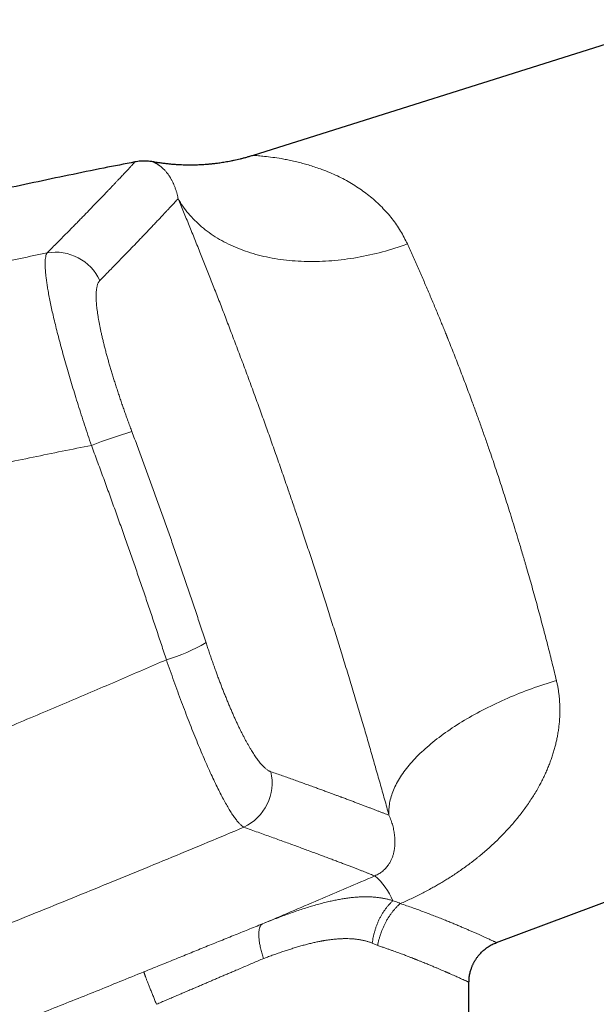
# Model space of a CAD drawing. Header units: millimetres. Extents: x 8 to 869, y 12 to 463.
# Tile 53 of 55: x 746 to 782, y 393 to 454. Entities that reach past the tile are written whole.
import ezdxf

# ---------------------------------------------------------------- set-up
doc = ezdxf.new("R2010")
doc.units = ezdxf.units.MM

msp = doc.modelspace()

# ---------------------------------------------------------------- linework, layer by layer
at = {"color": 7, "linetype": 'Continuous', "lineweight": 30}
for p, q in [((787.099, 454.449), (760.377, 446.023)), ((775.493, 397.17), (803.248, 407.548)), ((775.492, 397.17), (775.492, 397.17)), ((773.782, 394.705), (773.783, 394.705)), ((773.783, 368.974), (773.783, 394.705))]:
    msp.add_line(p, q, dxfattribs=at)
at = {"color": 252, "linetype": 'Continuous', "lineweight": 0}
msp.add_line((768.115, 396.989), (767.78, 397.138), dxfattribs=at)
at = {"color": 252, "linetype": 'Continuous', "lineweight": 0, "flags": 128}
for points in [[(755.723, 443.344), (755.793, 443.223), (755.866, 443.104), (755.942, 442.986), (756.02, 442.869), (756.102, 442.754), (756.186, 442.641), (756.274, 442.529), (756.364, 442.419), (756.456, 442.311), (756.552, 442.204), (756.65, 442.098), (756.751, 441.995), (756.854, 441.893), (756.96, 441.793), (757.069, 441.695), (757.18, 441.599), (757.294, 441.504), (757.411, 441.412), (757.529, 441.321), (757.651, 441.232), (757.775, 441.145), (757.901, 441.06), (758.029, 440.977), (758.16, 440.896), (758.293, 440.817), (758.429, 440.74), (758.566, 440.665), (758.706, 440.592), (758.848, 440.522), (758.992, 440.453), (759.139, 440.387), (759.287, 440.322), (759.437, 440.26), (759.59, 440.2), (759.744, 440.142), (759.9, 440.087), (760.058, 440.033), (760.218, 439.982), (760.38, 439.933), (760.543, 439.886), (760.708, 439.842), (760.875, 439.8), (761.044, 439.76), (761.214, 439.723), (761.385, 439.687), (761.558, 439.654), (761.733, 439.624), (761.909, 439.596), (762.086, 439.57), (762.265, 439.546), (762.445, 439.525), (762.626, 439.506), (762.808, 439.49), (762.992, 439.475), (763.176, 439.464), (763.362, 439.454), (763.549, 439.447), (763.736, 439.443), (763.925, 439.44), (764.114, 439.441), (764.304, 439.443), (764.495, 439.448), (764.687, 439.455), (764.879, 439.465), (765.072, 439.477), (765.266, 439.491), (765.46, 439.508), (765.655, 439.527), (765.85, 439.549), (766.045, 439.572), (766.241, 439.599), (766.437, 439.627), (766.634, 439.658), (766.83, 439.691), (767.027, 439.726), (767.223, 439.764), (767.42, 439.804), (767.617, 439.847), (767.814, 439.891), (768.01, 439.938), (768.207, 439.987), (768.403, 440.039), (768.599, 440.092), (768.795, 440.148), (768.99, 440.206), (769.185, 440.267), (769.38, 440.329), (769.574, 440.394), (769.768, 440.46), (769.961, 440.529)], [(768.815, 405.076), (768.809, 405.168), (768.806, 405.262), (768.807, 405.356), (768.81, 405.451), (768.817, 405.547), (768.827, 405.643), (768.84, 405.74), (768.856, 405.837), (768.875, 405.935), (768.898, 406.034), (768.923, 406.132), (768.952, 406.232), (768.983, 406.332), (769.018, 406.432), (769.056, 406.533), (769.096, 406.634), (769.14, 406.735), (769.187, 406.837), (769.237, 406.938), (769.29, 407.041), (769.346, 407.143), (769.405, 407.246), (769.467, 407.349), (769.531, 407.452), (769.599, 407.555), (769.67, 407.658), (769.744, 407.762), (769.82, 407.865), (769.899, 407.969), (769.982, 408.072), (770.067, 408.176), (770.155, 408.279), (770.245, 408.382), (770.339, 408.486), (770.435, 408.589), (770.534, 408.692), (770.635, 408.795), (770.739, 408.898), (770.846, 409), (770.956, 409.102), (771.068, 409.204), (771.183, 409.306), (771.3, 409.407), (771.419, 409.508), (771.542, 409.609), (771.666, 409.709), (771.793, 409.809), (771.923, 409.908), (772.054, 410.007), (772.188, 410.106), (772.325, 410.204), (772.463, 410.301), (772.604, 410.398), (772.747, 410.494), (772.892, 410.59), (773.04, 410.685), (773.189, 410.779), (773.34, 410.873), (773.494, 410.966), (773.649, 411.058), (773.806, 411.149), (773.966, 411.24), (774.127, 411.33), (774.289, 411.419), (774.454, 411.507), (774.62, 411.595), (774.788, 411.681), (774.958, 411.767), (775.129, 411.852), (775.302, 411.935), (775.476, 412.018), (775.652, 412.1), (775.829, 412.181), (776.008, 412.26), (776.188, 412.339), (776.369, 412.417), (776.551, 412.493), (776.735, 412.569), (776.92, 412.643), (777.106, 412.716), (777.293, 412.788), (777.481, 412.859), (777.67, 412.929), (777.86, 412.997), (778.051, 413.064), (778.242, 413.13), (778.435, 413.195), (778.628, 413.259), (778.822, 413.321), (779.016, 413.382), (779.212, 413.441)]]:
    msp.add_lwpolyline(points, dxfattribs=at)
at = {"color": 252, "linetype": 'Continuous', "lineweight": 0}
for centre, radius, start, end in [((748.105, 436.991), 3.03, 24.67438, 99.81236), ((760.377, 402.528), 27.406, 105.93482, 111.48803), ((752.08, 424.89), 10.573, 285.98809, 300.55661), ((758.502, 407.092), 3.055, 295.17319, 12.98719), ((765.097, 398.074), 4.308, 23.17856, 48.72985)]:
    msp.add_arc(centre, radius, start, end, dxfattribs=at)
at = {"color": 7, "linetype": 'Continuous', "lineweight": 30}
for points, knots in [([(753.039, 445.621), (752.395, 445.494), (751.024, 445.224), (748.929, 444.796), (746.755, 444.34), (744.583, 443.872), (742.414, 443.391), (740.29, 442.908), (738.208, 442.423), (736.171, 441.938), (734.136, 441.441), (732.104, 440.934), (730.075, 440.416), (728.048, 439.887), (726.023, 439.348), (724.002, 438.798), (721.983, 438.238), (719.979, 437.67), (717.99, 437.096), (716.015, 436.514), (714.124, 435.947), (712.892, 435.569), (712.316, 435.393)], [0, 0, 0, 0, 0.04689, 0.09978, 0.152667, 0.205551, 0.258434, 0.311316, 0.361175, 0.411035, 0.460895, 0.510757, 0.56062, 0.610486, 0.660354, 0.710226, 0.760102, 0.809983, 0.858978, 0.907978, 0.956984, 1, 1, 1, 1]), ([(754.15, 445.629), (754.116, 445.635), (754.03, 445.651), (753.891, 445.667), (753.729, 445.677), (753.562, 445.679), (753.39, 445.671), (753.214, 445.653), (753.096, 445.632), (753.037, 445.621)], [0, 0, 0, 0, 0.093577, 0.232502, 0.376874, 0.526286, 0.680285, 0.83837, 1, 1, 1, 1]), ([(760.377, 446.023), (760.306, 446.001), (760.167, 445.958), (759.961, 445.899), (759.762, 445.845), (759.57, 445.797), (759.385, 445.753), (759.198, 445.711), (759.009, 445.672), (758.821, 445.636), (758.643, 445.605), (758.477, 445.577), (758.322, 445.554), (758.178, 445.534), (758.046, 445.518), (757.933, 445.504), (757.837, 445.494), (757.755, 445.485), (757.673, 445.478), (757.575, 445.469), (757.459, 445.459), (757.322, 445.449), (757.172, 445.44), (757.01, 445.433), (756.837, 445.426), (756.652, 445.422), (756.457, 445.421), (756.25, 445.423), (756.04, 445.428), (755.827, 445.437), (755.613, 445.449), (755.39, 445.466), (755.158, 445.487), (754.918, 445.514), (754.669, 445.546), (754.412, 445.584), (754.238, 445.614), (754.15, 445.63)], [0, 0, 0, 0, 0.0353096, 0.0693468, 0.1020998, 0.1335581, 0.1637125, 0.1925548, 0.2248532, 0.255309, 0.2839136, 0.3106599, 0.3355421, 0.3585554, 0.3796961, 0.3989612, 0.4127808, 0.4254452, 0.438262, 0.4522472, 0.4721081, 0.4939306, 0.5177136, 0.5434556, 0.5711538, 0.6002582, 0.6312416, 0.6640981, 0.6988203, 0.7313916, 0.7654352, 0.8009421, 0.8379017, 0.876302, 0.9161291, 0.9573676, 1, 1, 1, 1]), ([(773.783, 394.705), (773.783, 394.748), (773.784, 394.839), (773.795, 394.974), (773.812, 395.108), (773.835, 395.235), (773.863, 395.355), (773.894, 395.466), (773.926, 395.564), (773.958, 395.651), (773.989, 395.727), (774.019, 395.797), (774.049, 395.86), (774.078, 395.917), (774.105, 395.968), (774.133, 396.018), (774.165, 396.072), (774.203, 396.133), (774.249, 396.203), (774.303, 396.277), (774.364, 396.357), (774.434, 396.44), (774.513, 396.526), (774.597, 396.61), (774.686, 396.691), (774.779, 396.768), (774.879, 396.844), (774.988, 396.918), (775.104, 396.989), (775.228, 397.056), (775.358, 397.118), (775.448, 397.153), (775.493, 397.17)], [0, 0, 0, 0, 0.040418, 0.084777, 0.127269, 0.167755, 0.206112, 0.242236, 0.276039, 0.303654, 0.329395, 0.35323, 0.37513, 0.395077, 0.413054, 0.42978, 0.448217, 0.471766, 0.497954, 0.526771, 0.558195, 0.592197, 0.628733, 0.667742, 0.703847, 0.741726, 0.781303, 0.822492, 0.865193, 0.909291, 0.954663, 1, 1, 1, 1])]:
    msp.add_open_spline(points, degree=3, knots=knots, dxfattribs=at)
at = {"color": 252, "linetype": 'Continuous', "lineweight": 0}
for points, knots in [([(747.589, 439.977), (747.68, 440.068), (747.862, 440.251), (748.126, 440.516), (748.382, 440.774), (748.631, 441.026), (748.873, 441.271), (749.108, 441.508), (749.335, 441.739), (749.547, 441.956), (749.746, 442.159), (749.932, 442.349), (750.113, 442.535), (750.288, 442.715), (750.458, 442.891), (750.622, 443.061), (750.79, 443.234), (750.96, 443.41), (751.13, 443.588), (751.293, 443.758), (751.449, 443.921), (751.597, 444.077), (751.735, 444.222), (751.863, 444.358), (751.983, 444.484), (752.095, 444.604), (752.202, 444.717), (752.304, 444.826), (752.401, 444.93), (752.493, 445.028), (752.577, 445.119), (752.655, 445.203), (752.725, 445.279), (752.787, 445.346), (752.841, 445.405), (752.888, 445.456), (752.928, 445.5), (752.962, 445.538), (752.99, 445.569), (753.012, 445.592), (753.027, 445.609), (753.037, 445.62), (753.038, 445.621), (753.039, 445.622)], [0, 0, 0, 0, 0.024752, 0.0494759, 0.0741705, 0.0988347, 0.1234677, 0.1480683, 0.1726358, 0.1971693, 0.2191698, 0.2411417, 0.2631997, 0.2853267, 0.307445, 0.3295543, 0.3516543, 0.3774253, 0.4031827, 0.4289261, 0.4546552, 0.4803698, 0.5060685, 0.5302936, 0.5545241, 0.5787602, 0.6030016, 0.6272483, 0.6529703, 0.6786981, 0.7044317, 0.7301711, 0.7559162, 0.7816669, 0.8059512, 0.8302403, 0.8545342, 0.8788326, 0.9031353, 0.9274423, 0.9517531, 0.9760674, 1, 1, 1, 1]), ([(755.724, 443.345), (755.718, 443.373), (755.707, 443.431), (755.688, 443.515), (755.667, 443.598), (755.646, 443.681), (755.622, 443.763), (755.596, 443.849), (755.566, 443.938), (755.533, 444.03), (755.498, 444.12), (755.465, 444.201), (755.433, 444.273), (755.403, 444.337), (755.369, 444.407), (755.343, 444.458), (755.324, 444.492), (755.318, 444.505), (755.311, 444.517), (755.305, 444.529), (755.281, 444.571), (755.24, 444.641), (755.182, 444.734), (755.124, 444.818), (755.067, 444.896), (755.009, 444.97), (754.951, 445.039), (754.897, 445.099), (754.847, 445.152), (754.8, 445.198), (754.754, 445.242), (754.708, 445.282), (754.663, 445.321), (754.618, 445.357), (754.574, 445.39), (754.531, 445.42), (754.491, 445.448), (754.453, 445.473), (754.42, 445.494), (754.391, 445.511), (754.373, 445.521), (754.362, 445.527), (754.357, 445.53), (754.352, 445.533), (754.346, 445.536), (754.341, 445.539), (754.336, 445.542), (754.32, 445.55), (754.296, 445.563), (754.266, 445.578), (754.239, 445.591), (754.216, 445.602), (754.196, 445.611), (754.179, 445.618), (754.167, 445.623), (754.157, 445.627), (754.152, 445.629), (754.15, 445.63), (754.15, 445.63), (754.15, 445.63)], [0, 0, 0, 0, 0.0141356, 0.0285876, 0.0433561, 0.058441, 0.0738424, 0.0895602, 0.1084909, 0.127861, 0.1476705, 0.1679192, 0.1833248, 0.1989751, 0.2148703, 0.2362268, 0.2396216, 0.2430269, 0.2464428, 0.2498692, 0.2527385, 0.2818388, 0.3112954, 0.3383831, 0.3657651, 0.3934414, 0.421412, 0.449677, 0.4720919, 0.4946886, 0.5177618, 0.540698, 0.5633544, 0.5870782, 0.6104879, 0.6335837, 0.6563661, 0.6788355, 0.7009925, 0.7171703, 0.7331779, 0.736748, 0.7403096, 0.7438626, 0.7474071, 0.7510961, 0.7551729, 0.7592414, 0.7844836, 0.8094057, 0.8343658, 0.8589983, 0.8833045, 0.9072853, 0.9309418, 0.9542751, 0.9772865, 0.9999771, 1, 1, 1, 1]), ([(769.961, 440.529), (769.824, 440.801), (769.544, 441.362), (769.008, 442.119), (768.379, 442.835), (767.791, 443.365), (767.29, 443.753), (766.901, 444.025), (766.49, 444.285), (766.059, 444.53), (765.606, 444.759), (765.134, 444.97), (764.685, 445.144), (764.271, 445.287), (763.903, 445.405), (763.54, 445.511), (763.171, 445.608), (762.803, 445.694), (762.45, 445.766), (762.043, 445.841), (761.567, 445.912), (761.085, 445.971), (760.736, 446.003), (760.518, 446.018), (760.41, 446.023), (760.365, 446.024), (760.377, 446.023), (760.377, 446.023)], [0, 0, 0, 0, 0.056036, 0.115331, 0.17821, 0.24495, 0.277222, 0.310765, 0.345594, 0.381723, 0.419165, 0.457929, 0.498028, 0.528829, 0.559594, 0.590325, 0.621021, 0.655108, 0.687573, 0.717526, 0.770857, 0.831281, 0.887237, 0.926873, 0.964334, 0.999842, 1, 1, 1, 1]), ([(750.859, 438.256), (750.955, 438.354), (751.147, 438.55), (751.426, 438.834), (751.697, 439.111), (751.959, 439.38), (752.214, 439.642), (752.461, 439.897), (752.7, 440.144), (752.935, 440.388), (753.165, 440.627), (753.39, 440.862), (753.606, 441.088), (753.814, 441.306), (754.014, 441.516), (754.205, 441.718), (754.387, 441.911), (754.561, 442.095), (754.727, 442.272), (754.884, 442.44), (755.033, 442.599), (755.171, 442.747), (755.299, 442.884), (755.416, 443.011), (755.526, 443.13), (755.63, 443.242), (755.692, 443.31), (755.724, 443.345)], [0, 0, 0, 0, 0.039174, 0.078351, 0.117532, 0.156715, 0.195902, 0.235092, 0.274285, 0.31348, 0.354544, 0.395611, 0.43668, 0.47775, 0.518823, 0.559896, 0.600972, 0.642048, 0.683124, 0.724202, 0.765279, 0.806357, 0.845087, 0.883816, 0.922545, 0.961273, 1, 1, 1, 1]), ([(768.815, 405.076), (768.769, 405.239), (768.679, 405.567), (768.541, 406.063), (768.401, 406.561), (768.26, 407.061), (768.117, 407.564), (767.976, 408.061), (767.836, 408.55), (767.697, 409.031), (767.557, 409.515), (767.415, 410.001), (767.266, 410.509), (767.11, 411.037), (766.947, 411.588), (766.782, 412.142), (766.615, 412.698), (766.446, 413.257), (766.275, 413.819), (766.102, 414.383), (765.931, 414.94), (765.761, 415.488), (765.593, 416.027), (765.424, 416.567), (765.254, 417.107), (765.083, 417.648), (764.913, 418.18), (764.746, 418.701), (764.581, 419.213), (764.415, 419.725), (764.248, 420.237), (764.081, 420.747), (763.913, 421.256), (763.745, 421.765), (763.576, 422.273), (763.406, 422.781), (763.247, 423.252), (763.1, 423.686), (762.965, 424.084), (762.83, 424.482), (762.694, 424.879), (762.542, 425.32), (762.375, 425.805), (762.191, 426.334), (762.008, 426.86), (761.823, 427.386), (761.638, 427.91), (761.457, 428.422), (761.278, 428.924), (761.102, 429.414), (760.926, 429.902), (760.751, 430.387), (760.569, 430.886), (760.382, 431.399), (760.188, 431.928), (759.994, 432.453), (759.8, 432.975), (759.606, 433.493), (759.412, 434.009), (759.219, 434.521), (759.03, 435.02), (758.844, 435.506), (758.663, 435.979), (758.482, 436.448), (758.303, 436.912), (758.124, 437.372), (757.949, 437.818), (757.779, 438.252), (757.613, 438.673), (757.448, 439.091), (757.283, 439.504), (757.113, 439.93), (756.938, 440.366), (756.759, 440.811), (756.582, 441.249), (756.406, 441.681), (756.232, 442.107), (756.06, 442.526), (755.89, 442.939), (755.778, 443.209), (755.723, 443.344)], [0, 0, 0, 0, 0.013139, 0.026249, 0.039333, 0.052394, 0.065436, 0.078462, 0.090731, 0.102992, 0.115247, 0.127498, 0.139749, 0.153425, 0.167108, 0.180801, 0.194509, 0.208234, 0.221982, 0.235756, 0.249559, 0.262629, 0.275689, 0.288742, 0.301792, 0.314842, 0.327895, 0.340209, 0.352531, 0.364865, 0.377196, 0.389471, 0.401742, 0.414012, 0.426283, 0.438559, 0.450843, 0.460501, 0.470167, 0.479843, 0.489529, 0.499227, 0.5122, 0.525181, 0.538175, 0.551185, 0.564213, 0.577265, 0.589596, 0.601952, 0.614339, 0.626722, 0.638988, 0.652682, 0.666383, 0.680095, 0.693822, 0.707569, 0.72134, 0.735137, 0.748967, 0.762056, 0.775137, 0.788214, 0.80129, 0.814369, 0.827454, 0.8398, 0.852158, 0.86453, 0.876929, 0.88936, 0.903216, 0.917056, 0.930885, 0.944706, 0.958524, 0.972343, 0.986167, 1, 1, 1, 1]), ([(769.961, 440.529), (770.016, 440.406), (770.127, 440.163), (770.294, 439.79), (770.46, 439.417), (770.626, 439.043), (770.789, 438.671), (770.949, 438.301), (771.108, 437.934), (771.264, 437.568), (771.42, 437.203), (771.573, 436.839), (771.724, 436.477), (771.874, 436.118), (772.015, 435.775), (772.149, 435.448), (772.27, 435.151), (772.353, 434.945), (772.399, 434.832), (772.413, 434.796), (772.427, 434.761), (772.441, 434.726), (772.455, 434.691), (772.529, 434.507), (772.662, 434.174), (772.854, 433.688), (773.045, 433.201), (773.233, 432.715), (773.42, 432.229), (773.604, 431.743), (773.786, 431.258), (773.953, 430.809), (774.105, 430.395), (774.243, 430.017), (774.38, 429.641), (774.514, 429.265), (774.647, 428.891), (774.779, 428.519), (774.908, 428.149), (775.058, 427.717), (775.227, 427.221), (775.417, 426.659), (775.606, 426.091), (775.795, 425.519), (775.982, 424.941), (776.168, 424.36), (776.354, 423.769), (776.541, 423.169), (776.727, 422.56), (776.891, 422.018), (777.033, 421.544), (777.123, 421.238), (777.184, 421.032), (777.215, 420.925), (777.246, 420.818), (777.278, 420.712), (777.309, 420.605), (777.383, 420.35), (777.499, 419.945), (777.657, 419.389), (777.814, 418.831), (777.969, 418.269), (778.123, 417.705), (778.275, 417.139), (778.421, 416.587), (778.561, 416.05), (778.695, 415.528), (778.828, 415.005), (778.958, 414.482), (779.087, 413.96), (779.17, 413.614), (779.212, 413.441)], [0, 0, 0, 0, 0.017742, 0.035216, 0.052421, 0.069359, 0.086029, 0.10214, 0.117993, 0.133588, 0.148925, 0.164004, 0.178825, 0.193387, 0.207692, 0.220068, 0.232243, 0.242793, 0.244163, 0.24553, 0.246895, 0.248257, 0.249616, 0.250973, 0.269627, 0.288105, 0.306406, 0.324531, 0.34248, 0.360253, 0.37785, 0.395273, 0.408838, 0.422296, 0.435646, 0.448888, 0.462023, 0.47505, 0.487969, 0.500781, 0.520054, 0.53944, 0.558937, 0.578546, 0.598268, 0.618103, 0.638052, 0.65865, 0.679369, 0.700208, 0.714029, 0.727902, 0.731544, 0.73519, 0.73884, 0.742493, 0.74615, 0.74981, 0.768734, 0.787847, 0.807149, 0.82664, 0.846322, 0.866193, 0.886254, 0.90481, 0.923527, 0.942405, 0.961442, 0.980641, 1, 1, 1, 1]), ([(712.916, 431.301), (713.528, 431.48), (714.749, 431.839), (716.582, 432.365), (718.413, 432.883), (720.241, 433.392), (722.067, 433.891), (723.856, 434.371), (725.608, 434.834), (727.323, 435.279), (729.036, 435.717), (730.746, 436.146), (732.454, 436.567), (734.159, 436.98), (735.862, 437.386), (737.562, 437.783), (739.26, 438.172), (740.945, 438.552), (742.617, 438.921), (744.277, 439.281), (745.933, 439.634), (747.038, 439.863), (747.589, 439.977)], [0, 0, 0, 0, 0.053408, 0.106688, 0.159841, 0.212867, 0.265767, 0.31854, 0.368183, 0.417713, 0.467132, 0.51644, 0.565636, 0.614722, 0.663697, 0.712562, 0.761316, 0.80996, 0.857628, 0.905191, 0.952648, 1, 1, 1, 1]), ([(750.338, 428.03), (750.266, 428.242), (750.123, 428.667), (749.915, 429.3), (749.712, 429.926), (749.517, 430.54), (749.33, 431.141), (749.151, 431.727), (748.978, 432.305), (748.811, 432.876), (748.65, 433.441), (748.498, 433.99), (748.354, 434.522), (748.221, 435.034), (748.098, 435.526), (747.987, 435.989), (747.887, 436.428), (747.798, 436.843), (747.718, 437.242), (747.661, 437.551), (747.621, 437.78), (747.595, 437.939), (747.572, 438.093), (747.55, 438.243), (747.531, 438.387), (747.514, 438.526), (747.495, 438.708), (747.476, 438.925), (747.465, 439.165), (747.464, 439.383), (747.475, 439.577), (747.499, 439.742), (747.536, 439.88), (747.571, 439.945), (747.589, 439.977)], [0, 0, 0, 0, 0.036613, 0.073044, 0.109226, 0.145094, 0.180582, 0.21563, 0.250178, 0.286027, 0.321876, 0.357681, 0.3934, 0.428989, 0.464405, 0.499609, 0.53341, 0.56766, 0.602322, 0.637355, 0.653195, 0.669097, 0.685057, 0.701071, 0.717135, 0.733244, 0.749394, 0.782853, 0.817212, 0.852405, 0.888359, 0.924998, 0.96224, 1, 1, 1, 1]), ([(750.859, 438.256), (750.844, 438.24), (750.815, 438.207), (750.776, 438.145), (750.742, 438.073), (750.712, 437.991), (750.687, 437.898), (750.667, 437.798), (750.652, 437.691), (750.641, 437.578), (750.634, 437.457), (750.631, 437.327), (750.633, 437.186), (750.639, 437.033), (750.649, 436.869), (750.664, 436.697), (750.683, 436.516), (750.708, 436.326), (750.736, 436.131), (750.768, 435.932), (750.803, 435.73), (750.842, 435.522), (750.885, 435.307), (750.933, 435.081), (750.986, 434.844), (751.044, 434.596), (751.106, 434.341), (751.173, 434.079), (751.243, 433.811), (751.316, 433.543), (751.391, 433.276), (751.467, 433.011), (751.546, 432.741), (751.628, 432.468), (751.715, 432.185), (751.807, 431.893), (751.903, 431.592), (752.002, 431.289), (752.104, 430.983), (752.208, 430.675), (752.314, 430.369), (752.419, 430.068), (752.525, 429.772), (752.632, 429.475), (752.742, 429.178), (752.816, 428.98), (752.853, 428.881)], [0, 0, 0, 0, 0.0234109, 0.0468073, 0.0702153, 0.0936604, 0.1171687, 0.1406224, 0.1626386, 0.1846271, 0.2066093, 0.2286067, 0.2506408, 0.27405, 0.2973767, 0.3206471, 0.343888, 0.3671261, 0.3905435, 0.4126241, 0.4346236, 0.4565659, 0.4784754, 0.5003765, 0.5236243, 0.5468662, 0.570131, 0.5934476, 0.6168446, 0.6401614, 0.6620464, 0.6839268, 0.7058252, 0.7277643, 0.7497664, 0.7730977, 0.7963815, 0.8196438, 0.8429111, 0.8662093, 0.889666, 0.9117884, 0.9338606, 0.9559051, 0.9779441, 1, 1, 1, 1]), ([(752.853, 428.881), (752.967, 428.578), (753.194, 427.97), (753.533, 427.058), (753.868, 426.145), (754.201, 425.23), (754.531, 424.315), (754.858, 423.399), (755.182, 422.483), (755.508, 421.551), (755.836, 420.603), (756.167, 419.641), (756.494, 418.678), (756.817, 417.714), (757.138, 416.75), (757.349, 416.106), (757.455, 415.785)], [0, 0, 0, 0, 0.070048, 0.140073, 0.210077, 0.280066, 0.350043, 0.420012, 0.489978, 0.559944, 0.633247, 0.70656, 0.779887, 0.853233, 0.926602, 1, 1, 1, 1]), ([(713.067, 419.278), (713.125, 419.294), (713.246, 419.325), (713.433, 419.375), (713.632, 419.427), (713.842, 419.483), (714.063, 419.541), (714.293, 419.602), (714.534, 419.666), (714.786, 419.732), (715.01, 419.791), (715.203, 419.842), (715.368, 419.885), (715.54, 419.931), (715.716, 419.977), (715.887, 420.022), (716.052, 420.065), (716.229, 420.111), (716.416, 420.16), (716.611, 420.211), (716.794, 420.259), (716.957, 420.302), (717.101, 420.34), (717.228, 420.373), (717.346, 420.404), (717.456, 420.432), (717.557, 420.459), (717.636, 420.479), (717.703, 420.497), (717.763, 420.512), (717.831, 420.53), (717.9, 420.548), (718.039, 420.584), (718.283, 420.648), (718.634, 420.739), (719.029, 420.841), (719.427, 420.944), (719.829, 421.048), (720.234, 421.153), (720.649, 421.259), (721.056, 421.364), (721.454, 421.466), (721.826, 421.561), (722.123, 421.637), (722.294, 421.68), (722.353, 421.695), (722.365, 421.698), (722.396, 421.706), (722.45, 421.72), (722.527, 421.739), (722.614, 421.761), (722.71, 421.786), (722.816, 421.813), (722.932, 421.842), (723.062, 421.875), (723.207, 421.912), (723.367, 421.952), (723.539, 421.996), (723.723, 422.042), (723.911, 422.09), (724.104, 422.138), (724.301, 422.188), (724.507, 422.239), (724.723, 422.293), (724.946, 422.349), (725.178, 422.407), (725.418, 422.467), (725.667, 422.529), (725.936, 422.595), (726.226, 422.667), (726.524, 422.741), (726.742, 422.795), (726.874, 422.827), (726.932, 422.841), (726.984, 422.854), (727.129, 422.89), (727.363, 422.947), (727.708, 423.032), (728.061, 423.118), (728.422, 423.205), (728.773, 423.291), (729.115, 423.373), (729.446, 423.453), (729.768, 423.53), (730.078, 423.604), (730.377, 423.676), (730.664, 423.744), (730.941, 423.81), (731.208, 423.873), (731.393, 423.917), (731.5, 423.942), (731.532, 423.949), (731.565, 423.957), (731.597, 423.965), (731.631, 423.972), (731.8, 424.012), (732.552, 424.189), (733.905, 424.503), (735.726, 424.92), (737.567, 425.335), (739.409, 425.743), (741.252, 426.145), (743.083, 426.538), (744.905, 426.922), (746.715, 427.298), (748.526, 427.668), (749.734, 427.909), (750.338, 428.03)], [0, 0, 0, 0, 0.004728, 0.009773, 0.015132, 0.020807, 0.026798, 0.032988, 0.039483, 0.046282, 0.053386, 0.057581, 0.061876, 0.066735, 0.071519, 0.076132, 0.080572, 0.084839, 0.090425, 0.095685, 0.10062, 0.105228, 0.108882, 0.112302, 0.115487, 0.118438, 0.121154, 0.123636, 0.124851, 0.126609, 0.128467, 0.130335, 0.132213, 0.139686, 0.150035, 0.160662, 0.171565, 0.182232, 0.193151, 0.204322, 0.215745, 0.226007, 0.236464, 0.245827, 0.249995, 0.250296, 0.250533, 0.250969, 0.252795, 0.254878, 0.257219, 0.259817, 0.262673, 0.265786, 0.269156, 0.273161, 0.277478, 0.282105, 0.287045, 0.292296, 0.297328, 0.302617, 0.308162, 0.313963, 0.320021, 0.326219, 0.332665, 0.339359, 0.346299, 0.354365, 0.362742, 0.37037, 0.371897, 0.373432, 0.374977, 0.376104, 0.385104, 0.393907, 0.403868, 0.413565, 0.422998, 0.432167, 0.441072, 0.449712, 0.458089, 0.466041, 0.47374, 0.481185, 0.488377, 0.495217, 0.496094, 0.496967, 0.497836, 0.498701, 0.499562, 0.500538, 0.512306, 0.560058, 0.609377, 0.658683, 0.707978, 0.757261, 0.806533, 0.854915, 0.903286, 0.951648, 1, 1, 1, 1]), ([(754.992, 414.726), (754.89, 415.037), (754.686, 415.661), (754.377, 416.596), (754.064, 417.53), (753.749, 418.464), (753.431, 419.398), (753.11, 420.331), (752.786, 421.263), (752.454, 422.209), (752.113, 423.169), (751.765, 424.143), (751.413, 425.116), (751.058, 426.089), (750.7, 427.06), (750.459, 427.706), (750.338, 428.03)], [0, 0, 0, 0, 0.070068, 0.140108, 0.210126, 0.280124, 0.350108, 0.42008, 0.490047, 0.560011, 0.633308, 0.706613, 0.77993, 0.853263, 0.926618, 1, 1, 1, 1]), ([(757.455, 415.785), (757.487, 415.686), (757.552, 415.49), (757.651, 415.196), (757.75, 414.905), (757.851, 414.616), (757.952, 414.329), (758.052, 414.051), (758.15, 413.782), (758.247, 413.522), (758.344, 413.265), (758.442, 413.011), (758.542, 412.756), (758.644, 412.5), (758.748, 412.244), (758.851, 411.993), (758.955, 411.747), (759.059, 411.506), (759.16, 411.275), (759.26, 411.054), (759.357, 410.843), (759.453, 410.637), (759.549, 410.438), (759.646, 410.242), (759.744, 410.048), (759.843, 409.858), (759.941, 409.675), (760.038, 409.499), (760.134, 409.332), (760.227, 409.175), (760.316, 409.03), (760.403, 408.895), (760.488, 408.766), (760.571, 408.645), (760.656, 408.529), (760.74, 408.419), (760.824, 408.315), (760.906, 408.22), (760.987, 408.133), (761.066, 408.055), (761.141, 407.987), (761.214, 407.928), (761.283, 407.878), (761.35, 407.837), (761.415, 407.802), (761.457, 407.786), (761.478, 407.778)], [0, 0, 0, 0, 0.0234207, 0.04682, 0.0702215, 0.0936483, 0.1171238, 0.1405385, 0.162531, 0.1845061, 0.2064828, 0.22848, 0.2505167, 0.273894, 0.2972207, 0.3205195, 0.3438134, 0.3671254, 0.3905699, 0.412678, 0.4347405, 0.4567776, 0.4788097, 0.5008569, 0.5241917, 0.5475079, 0.570829, 0.5941785, 0.6175799, 0.640856, 0.6626991, 0.6845445, 0.7064113, 0.7283184, 0.7502846, 0.7734884, 0.7966788, 0.8198781, 0.8431082, 0.8663913, 0.8897552, 0.9117817, 0.933801, 0.9558316, 0.9778918, 1, 1, 1, 1]), ([(713.09, 397.996), (713.756, 398.24), (715.082, 398.726), (717.058, 399.459), (719.013, 400.189), (720.947, 400.916), (722.86, 401.642), (724.751, 402.365), (726.638, 403.092), (728.519, 403.822), (730.394, 404.556), (731.752, 405.091), (732.601, 405.427), (732.947, 405.564), (733.292, 405.702), (733.637, 405.839), (733.987, 405.978), (734.355, 406.125), (734.966, 406.369), (735.812, 406.708), (737.132, 407.239), (738.691, 407.87), (740.482, 408.601), (742.247, 409.326), (743.985, 410.046), (745.698, 410.76), (747.353, 411.454), (748.951, 412.13), (750.494, 412.787), (752.014, 413.438), (753.511, 414.083), (754.501, 414.512), (754.992, 414.726)], [0, 0, 0, 0, 0.04711, 0.093769, 0.139974, 0.185726, 0.231023, 0.275865, 0.32025, 0.365342, 0.409952, 0.454077, 0.462343, 0.470592, 0.478824, 0.487039, 0.495236, 0.503931, 0.513319, 0.539006, 0.5645, 0.607943, 0.650813, 0.693109, 0.73483, 0.775976, 0.816544, 0.854265, 0.891472, 0.928164, 0.96434, 1, 1, 1, 1]), ([(754.992, 414.726), (755.07, 414.502), (755.225, 414.054), (755.461, 413.392), (755.697, 412.74), (755.934, 412.099), (756.171, 411.471), (756.408, 410.859), (756.643, 410.264), (756.876, 409.688), (757.106, 409.132), (757.333, 408.599), (757.556, 408.09), (757.774, 407.608), (757.987, 407.155), (758.192, 406.733), (758.391, 406.342), (758.582, 405.983), (758.765, 405.657), (758.94, 405.364), (759.107, 405.104), (759.265, 404.878), (759.414, 404.686), (759.553, 404.53), (759.684, 404.406), (759.762, 404.353), (759.801, 404.327)], [0, 0, 0, 0, 0.041826, 0.083626, 0.125414, 0.167201, 0.208994, 0.250798, 0.292617, 0.334455, 0.376319, 0.418217, 0.46016, 0.502165, 0.544104, 0.585863, 0.62748, 0.668986, 0.710412, 0.751782, 0.79312, 0.834446, 0.875778, 0.917136, 0.958537, 1, 1, 1, 1]), ([(779.212, 413.441), (779.23, 413.361), (779.267, 413.199), (779.313, 412.956), (779.351, 412.71), (779.382, 412.463), (779.406, 412.206), (779.421, 411.939), (779.427, 411.73), (779.427, 411.589), (779.427, 411.516), (779.426, 411.443), (779.424, 411.37), (779.421, 411.296), (779.415, 411.148), (779.401, 410.925), (779.372, 410.627), (779.333, 410.329), (779.293, 410.086), (779.256, 409.897), (779.229, 409.763), (779.199, 409.628), (779.167, 409.493), (779.133, 409.359), (779.096, 409.224), (779.044, 409.039), (778.972, 408.805), (778.877, 408.523), (778.773, 408.242), (778.66, 407.963), (778.538, 407.685), (778.408, 407.408), (778.271, 407.134), (778.115, 406.842), (777.939, 406.533), (777.738, 406.206), (777.526, 405.882), (777.303, 405.561), (777.076, 405.254), (776.847, 404.961), (776.619, 404.683), (776.383, 404.41), (776.141, 404.142), (775.892, 403.879), (775.634, 403.619), (775.366, 403.359), (775.086, 403.102), (774.798, 402.847), (774.556, 402.643), (774.363, 402.485), (774.221, 402.371), (774.078, 402.259), (773.934, 402.149), (773.736, 401.999), (773.482, 401.814), (773.17, 401.595), (772.855, 401.383), (772.558, 401.191), (772.281, 401.019), (772.025, 400.865), (771.764, 400.713), (771.48, 400.553), (771.173, 400.386), (770.847, 400.216), (770.518, 400.052), (770.187, 399.894), (769.855, 399.741), (769.631, 399.644), (769.519, 399.596)], [0, 0, 0, 0, 0.013674, 0.027417, 0.041242, 0.055157, 0.069175, 0.084724, 0.100421, 0.104559, 0.108708, 0.112868, 0.11704, 0.121224, 0.12542, 0.142373, 0.159464, 0.176704, 0.194109, 0.20198, 0.209887, 0.217833, 0.225817, 0.233841, 0.241907, 0.250014, 0.267114, 0.284303, 0.30159, 0.318984, 0.336494, 0.354127, 0.371892, 0.389287, 0.411128, 0.433061, 0.4551, 0.477259, 0.499552, 0.519786, 0.539939, 0.560021, 0.580041, 0.60001, 0.619938, 0.640209, 0.661017, 0.681688, 0.702235, 0.711882, 0.721505, 0.731107, 0.740688, 0.75025, 0.770202, 0.789992, 0.809635, 0.829144, 0.844388, 0.859566, 0.874684, 0.890336, 0.908865, 0.927273, 0.945575, 0.963787, 0.981923, 1, 1, 1, 1]), ([(761.478, 407.778), (761.602, 407.735), (761.849, 407.648), (762.209, 407.521), (762.56, 407.396), (762.902, 407.274), (763.236, 407.155), (763.56, 407.038), (763.876, 406.924), (764.17, 406.818), (764.445, 406.718), (764.701, 406.624), (764.951, 406.532), (765.185, 406.446), (765.403, 406.366), (765.599, 406.294), (765.731, 406.244), (765.804, 406.217), (765.827, 406.209), (765.849, 406.201), (765.872, 406.192), (765.894, 406.184), (765.996, 406.146), (766.176, 406.079), (766.425, 405.986), (766.666, 405.895), (766.899, 405.808), (767.123, 405.723), (767.339, 405.641), (767.546, 405.562), (767.749, 405.485), (767.946, 405.41), (768.137, 405.336), (768.32, 405.266), (768.494, 405.199), (768.66, 405.135), (768.763, 405.095), (768.815, 405.076)], [0, 0, 0, 0, 0.035927, 0.071711, 0.107352, 0.142852, 0.178212, 0.213431, 0.248512, 0.283456, 0.314092, 0.344624, 0.37505, 0.405372, 0.43197, 0.458488, 0.481757, 0.4848, 0.487842, 0.490882, 0.493922, 0.49696, 0.499998, 0.535668, 0.571233, 0.606694, 0.642053, 0.67731, 0.712467, 0.747523, 0.782481, 0.818998, 0.855408, 0.891712, 0.927911, 0.964007, 1, 1, 1, 1]), ([(767.938, 401.312), (767.985, 401.334), (768.087, 401.382), (768.212, 401.455), (768.328, 401.533), (768.435, 401.617), (768.534, 401.707), (768.625, 401.801), (768.708, 401.899), (768.8, 402.022), (768.892, 402.171), (768.979, 402.347), (769.05, 402.529), (769.105, 402.717), (769.152, 402.939), (769.184, 403.198), (769.191, 403.493), (769.171, 403.797), (769.125, 404.108), (769.051, 404.426), (768.953, 404.746), (768.86, 404.967), (768.815, 405.076)], [0, 0, 0, 0, 0.012317, 0.026749, 0.043993, 0.064174, 0.087145, 0.112628, 0.14028, 0.169719, 0.219669, 0.272482, 0.327534, 0.38418, 0.441761, 0.524712, 0.607786, 0.690139, 0.771043, 0.85026, 0.926908, 1, 1, 1, 1]), ([(713.243, 386.069), (713.322, 386.097), (713.483, 386.156), (713.729, 386.246), (713.986, 386.34), (714.253, 386.438), (714.53, 386.54), (714.817, 386.645), (715.114, 386.754), (715.426, 386.869), (715.755, 386.99), (716.099, 387.117), (716.454, 387.248), (716.82, 387.383), (717.198, 387.523), (717.565, 387.659), (717.92, 387.791), (718.263, 387.918), (718.613, 388.048), (718.914, 388.16), (719.166, 388.254), (719.365, 388.328), (719.565, 388.403), (719.762, 388.476), (719.957, 388.549), (720.197, 388.638), (720.481, 388.744), (720.806, 388.866), (721.123, 388.985), (721.43, 389.1), (721.728, 389.212), (722.026, 389.324), (722.322, 389.435), (722.616, 389.546), (722.9, 389.652), (723.172, 389.755), (723.434, 389.854), (723.685, 389.948), (723.927, 390.04), (724.16, 390.128), (724.383, 390.212), (724.552, 390.276), (724.668, 390.32), (724.736, 390.346), (724.802, 390.371), (724.867, 390.396), (724.933, 390.421), (725.005, 390.448), (725.215, 390.527), (725.562, 390.659), (726.048, 390.844), (726.542, 391.032), (727.047, 391.224), (727.571, 391.424), (728.116, 391.633), (728.682, 391.85), (729.259, 392.071), (729.847, 392.297), (730.446, 392.527), (731.043, 392.758), (731.639, 392.988), (732.232, 393.218), (732.836, 393.451), (733.449, 393.69), (734.057, 393.926), (734.66, 394.161), (735.258, 394.395), (735.81, 394.611), (736.183, 394.757), (736.374, 394.832), (736.433, 394.855), (736.493, 394.879), (736.553, 394.902), (736.612, 394.925), (736.833, 395.012), (737.774, 395.381), (739.461, 396.046), (741.727, 396.946), (744.015, 397.86), (746.301, 398.779), (748.583, 399.702), (750.849, 400.625), (753.099, 401.547), (755.334, 402.468), (757.569, 403.395), (759.057, 404.016), (759.801, 404.327)], [0, 0, 0, 0, 0.0050248, 0.0102663, 0.0157247, 0.0213999, 0.0272918, 0.0334006, 0.0397261, 0.0462685, 0.0533549, 0.0606792, 0.0682415, 0.0760417, 0.0840798, 0.0923558, 0.0994915, 0.1067951, 0.1142665, 0.1219058, 0.1260398, 0.1303652, 0.1346299, 0.1388337, 0.1429768, 0.1470592, 0.1541979, 0.1611429, 0.167894, 0.1744515, 0.1808151, 0.186985, 0.1934948, 0.199774, 0.2058226, 0.2116407, 0.2172282, 0.222585, 0.2277114, 0.2327345, 0.2375146, 0.2420516, 0.2435247, 0.2449702, 0.2463882, 0.2477786, 0.2491414, 0.2506298, 0.2523966, 0.2625572, 0.2729251, 0.2835003, 0.2942828, 0.3052726, 0.317155, 0.3292706, 0.3416195, 0.3542016, 0.367017, 0.3800657, 0.3925824, 0.4053066, 0.4182382, 0.4313773, 0.4447239, 0.4573678, 0.4701926, 0.4831981, 0.4929281, 0.4942095, 0.4954927, 0.4967776, 0.4980641, 0.4993524, 0.5005467, 0.5123014, 0.5600051, 0.6092832, 0.6585593, 0.707834, 0.7570977, 0.806318, 0.8546904, 0.9030944, 0.9515307, 1, 1, 1, 1]), ([(759.801, 404.327), (759.951, 404.274), (760.251, 404.169), (760.686, 404.014), (761.11, 403.863), (761.522, 403.716), (761.92, 403.572), (762.304, 403.433), (762.675, 403.299), (763.034, 403.167), (763.384, 403.039), (763.725, 402.913), (764.057, 402.791), (764.377, 402.672), (764.685, 402.557), (764.981, 402.446), (765.265, 402.339), (765.538, 402.236), (765.798, 402.137), (766.047, 402.042), (766.284, 401.952), (766.509, 401.866), (766.722, 401.784), (766.923, 401.706), (767.119, 401.631), (767.307, 401.558), (767.487, 401.488), (767.653, 401.423), (767.805, 401.364), (767.894, 401.33), (767.938, 401.312)], [0, 0, 0, 0, 0.035177, 0.07034, 0.10549, 0.140629, 0.175758, 0.210249, 0.244733, 0.27921, 0.313681, 0.34885, 0.384016, 0.419178, 0.454339, 0.489499, 0.52466, 0.559823, 0.594989, 0.630159, 0.665335, 0.700517, 0.735706, 0.770905, 0.806114, 0.844857, 0.883616, 0.922391, 0.961185, 1, 1, 1, 1]), ([(760.959, 398.335), (761.542, 398.581), (762.707, 399.072), (764.453, 399.815), (766.197, 400.561), (767.358, 401.062), (767.938, 401.312)], [0, 0, 0, 0, 0.249978, 0.499968, 0.749974, 1, 1, 1, 1]), ([(760.959, 398.335), (761.088, 398.386), (761.346, 398.489), (761.732, 398.64), (762.119, 398.787), (762.505, 398.93), (762.892, 399.068), (763.271, 399.197), (763.642, 399.318), (764.005, 399.429), (764.368, 399.534), (764.729, 399.631), (765.067, 399.714), (765.381, 399.784), (765.672, 399.842), (765.963, 399.894), (766.253, 399.937), (766.542, 399.972), (766.83, 399.997), (767.096, 400.011), (767.339, 400.016), (767.562, 400.013), (767.782, 400.003), (768.002, 399.985), (768.218, 399.959), (768.432, 399.925), (768.643, 399.883), (768.852, 399.832), (768.988, 399.791), (769.057, 399.77)], [0, 0, 0, 0, 0.043391, 0.087091, 0.131082, 0.175347, 0.219874, 0.264655, 0.307104, 0.349774, 0.392668, 0.435792, 0.479158, 0.514608, 0.550341, 0.586342, 0.622599, 0.659104, 0.695853, 0.732849, 0.76203, 0.791372, 0.820883, 0.850571, 0.880451, 0.909997, 0.939758, 0.969752, 1, 1, 1, 1]), ([(769.057, 399.77), (769.017, 399.733), (768.937, 399.658), (768.822, 399.535), (768.709, 399.403), (768.6, 399.261), (768.495, 399.112), (768.395, 398.954), (768.301, 398.789), (768.213, 398.618), (768.132, 398.441), (768.058, 398.26), (767.992, 398.076), (767.933, 397.889), (767.883, 397.701), (767.84, 397.513), (767.805, 397.325), (767.788, 397.2), (767.78, 397.138)], [0, 0, 0, 0, 0.060594, 0.121929, 0.183915, 0.246453, 0.30944, 0.372769, 0.436327, 0.5, 0.563673, 0.627231, 0.69056, 0.753547, 0.816085, 0.878071, 0.939406, 1, 1, 1, 1]), ([(769.057, 399.77), (769.109, 399.753), (769.212, 399.719), (769.366, 399.661), (769.468, 399.618), (769.519, 399.596)], [0, 0, 0, 0, 0.329433, 0.662761, 1, 1, 1, 1]), ([(769.519, 399.596), (769.477, 399.558), (769.393, 399.483), (769.27, 399.359), (769.15, 399.226), (769.034, 399.085), (768.922, 398.936), (768.814, 398.779), (768.712, 398.616), (768.617, 398.447), (768.527, 398.272), (768.445, 398.094), (768.37, 397.912), (768.303, 397.728), (768.244, 397.543), (768.192, 397.358), (768.149, 397.173), (768.126, 397.05), (768.115, 396.989)], [0, 0, 0, 0, 0.060675, 0.122061, 0.184069, 0.246607, 0.309573, 0.372866, 0.436378, 0.5, 0.563622, 0.627134, 0.690427, 0.753394, 0.815931, 0.87794, 0.939325, 1, 1, 1, 1]), ([(769.519, 399.596), (769.65, 399.551), (769.912, 399.462), (770.292, 399.329), (770.661, 399.197), (771.017, 399.065), (771.362, 398.935), (771.694, 398.807), (772.014, 398.68), (772.312, 398.56), (772.589, 398.447), (772.845, 398.34), (773.091, 398.237), (773.326, 398.137), (773.549, 398.041), (773.761, 397.95), (773.968, 397.859), (774.171, 397.77), (774.366, 397.684), (774.546, 397.604), (774.71, 397.53), (774.859, 397.463), (774.992, 397.402), (775.11, 397.348), (775.212, 397.301), (775.299, 397.261), (775.369, 397.228), (775.425, 397.202), (775.464, 397.184), (775.488, 397.173), (775.491, 397.171), (775.492, 397.17)], [0, 0, 0, 0, 0.035666, 0.071254, 0.106782, 0.142266, 0.177722, 0.213164, 0.248649, 0.284226, 0.316266, 0.348406, 0.38058, 0.412648, 0.444618, 0.476501, 0.508309, 0.543974, 0.579491, 0.614875, 0.650145, 0.685318, 0.72041, 0.755439, 0.790424, 0.825381, 0.860329, 0.895285, 0.930267, 0.965293, 1, 1, 1, 1]), ([(753.596, 395.353), (753.755, 395.417), (754.072, 395.546), (754.546, 395.739), (755.018, 395.931), (755.489, 396.122), (755.955, 396.311), (756.416, 396.498), (756.872, 396.684), (757.327, 396.868), (757.782, 397.052), (758.24, 397.237), (758.698, 397.422), (759.154, 397.607), (759.608, 397.79), (760.061, 397.973), (760.511, 398.154), (760.81, 398.275), (760.959, 398.335)], [0, 0, 0, 0, 0.063626, 0.127011, 0.19018, 0.253161, 0.315977, 0.377536, 0.438987, 0.500354, 0.56166, 0.624182, 0.686693, 0.74922, 0.811789, 0.874424, 0.937153, 1, 1, 1, 1]), ([(761.032, 396.183), (761.015, 396.23), (760.982, 396.326), (760.937, 396.471), (760.895, 396.617), (760.857, 396.763), (760.823, 396.909), (760.794, 397.053), (760.769, 397.194), (760.751, 397.331), (760.738, 397.463), (760.731, 397.589), (760.73, 397.707), (760.734, 397.816), (760.745, 397.917), (760.761, 398.008), (760.783, 398.088), (760.81, 398.159), (760.841, 398.218), (760.877, 398.268), (760.916, 398.307), (760.945, 398.326), (760.959, 398.335)], [0, 0, 0, 0, 0.046568, 0.094148, 0.142665, 0.192033, 0.242155, 0.292923, 0.344219, 0.395919, 0.447892, 0.500003, 0.552113, 0.604086, 0.655785, 0.707081, 0.757849, 0.80797, 0.857338, 0.905854, 0.953433, 1, 1, 1, 1]), ([(767.78, 397.138), (767.719, 397.161), (767.598, 397.205), (767.409, 397.261), (767.215, 397.309), (767.014, 397.347), (766.806, 397.378), (766.592, 397.4), (766.373, 397.413), (766.149, 397.418), (765.919, 397.415), (765.683, 397.403), (765.45, 397.384), (765.22, 397.359), (765.005, 397.33), (764.853, 397.306), (764.767, 397.291), (764.74, 397.286), (764.713, 397.282), (764.686, 397.277), (764.659, 397.272), (764.562, 397.254), (764.39, 397.221), (764.143, 397.167), (763.887, 397.106), (763.622, 397.038), (763.35, 396.963), (763.068, 396.882), (762.787, 396.796), (762.506, 396.706), (762.225, 396.613), (761.938, 396.514), (761.642, 396.41), (761.34, 396.299), (761.135, 396.222), (761.032, 396.183)], [0, 0, 0, 0, 0.031593, 0.063583, 0.096013, 0.128921, 0.162346, 0.196325, 0.230891, 0.265369, 0.300471, 0.336227, 0.372663, 0.405308, 0.438515, 0.468214, 0.472137, 0.476068, 0.480006, 0.483953, 0.487907, 0.491869, 0.526689, 0.562485, 0.599271, 0.637058, 0.675858, 0.715679, 0.756531, 0.794892, 0.834133, 0.874259, 0.915275, 0.957187, 1, 1, 1, 1]), ([(768.115, 396.989), (768.19, 396.964), (768.338, 396.915), (768.551, 396.842), (768.752, 396.773), (768.941, 396.707), (769.117, 396.644), (769.282, 396.585), (769.434, 396.53), (769.577, 396.477), (769.71, 396.427), (769.834, 396.38), (769.95, 396.335), (770.057, 396.294), (770.154, 396.256), (770.243, 396.221), (770.323, 396.19), (770.394, 396.162), (770.457, 396.136), (770.501, 396.119), (770.527, 396.109), (770.539, 396.104), (770.551, 396.099), (770.563, 396.094), (770.575, 396.09), (770.601, 396.079), (770.656, 396.058), (770.763, 396.015), (770.9, 395.96), (771.049, 395.899), (771.223, 395.828), (771.423, 395.745), (771.635, 395.656), (771.826, 395.575), (771.998, 395.502), (772.158, 395.433), (772.273, 395.383), (772.347, 395.351), (772.384, 395.335), (772.421, 395.319), (772.457, 395.303), (772.493, 395.287), (772.529, 395.271), (772.615, 395.233), (772.741, 395.178), (772.897, 395.109), (773.03, 395.05), (773.148, 394.997), (773.251, 394.951), (773.345, 394.909), (773.437, 394.866), (773.526, 394.826), (773.606, 394.789), (773.671, 394.758), (773.722, 394.735), (773.757, 394.718), (773.779, 394.707), (773.781, 394.706), (773.782, 394.705)], [0, 0, 0, 0, 0.0214572, 0.0420442, 0.061761, 0.0806075, 0.0985839, 0.1153922, 0.1313611, 0.1464906, 0.1607807, 0.1744682, 0.1872855, 0.1992326, 0.2103095, 0.2205162, 0.2296937, 0.2380317, 0.2455305, 0.2521899, 0.2536151, 0.2550389, 0.2564614, 0.2578825, 0.2593023, 0.2607207, 0.2673893, 0.2792224, 0.3001139, 0.3185085, 0.3366592, 0.3684648, 0.3994947, 0.4265456, 0.4529799, 0.4787987, 0.504003, 0.5105662, 0.5171203, 0.5236653, 0.5302011, 0.5367278, 0.5432454, 0.549754, 0.585389, 0.6169784, 0.6483558, 0.6761946, 0.7038688, 0.7313805, 0.7587317, 0.7940164, 0.8290391, 0.8638048, 0.8983186, 0.9325858, 0.9666117, 1, 1, 1, 1]), ([(761.032, 396.183), (760.922, 396.136), (760.701, 396.042), (760.364, 395.899), (760.021, 395.752), (759.67, 395.603), (759.354, 395.468), (759.074, 395.349), (758.833, 395.246), (758.588, 395.142), (758.344, 395.037), (758.1, 394.933), (757.865, 394.833), (757.635, 394.734), (757.406, 394.636), (757.166, 394.534), (756.916, 394.427), (756.656, 394.316), (756.385, 394.2), (756.112, 394.083), (755.838, 393.966), (755.562, 393.848), (755.278, 393.726), (754.986, 393.601), (754.684, 393.472), (754.481, 393.385), (754.377, 393.34)], [0, 0, 0, 0, 0.0512093, 0.1032578, 0.1561457, 0.2098732, 0.2644407, 0.3006248, 0.3371691, 0.3740738, 0.4113388, 0.4476621, 0.4840306, 0.5168055, 0.551059, 0.5867913, 0.6240022, 0.6626919, 0.7028603, 0.7445074, 0.7839831, 0.8247013, 0.8666621, 0.9098654, 0.9543114, 1, 1, 1, 1]), ([(712.727, 379.996), (713.59, 380.295), (715.315, 380.894), (717.898, 381.802), (720.479, 382.719), (723.056, 383.644), (725.616, 384.572), (728.156, 385.503), (730.679, 386.437), (733.198, 387.378), (735.874, 388.389), (738.707, 389.469), (741.694, 390.622), (744.676, 391.787), (747.654, 392.964), (750.628, 394.151), (752.607, 394.952), (753.596, 395.353)], [0, 0, 0, 0, 0.062721, 0.125442, 0.188163, 0.250883, 0.313604, 0.375204, 0.436804, 0.498404, 0.560004, 0.633337, 0.70667, 0.780002, 0.853335, 0.926668, 1, 1, 1, 1]), ([(753.596, 395.353), (753.596, 395.35), (753.597, 395.345), (753.601, 395.328), (753.609, 395.305), (753.619, 395.273), (753.633, 395.233), (753.651, 395.185), (753.671, 395.129), (753.695, 395.065), (753.722, 394.992), (753.753, 394.912), (753.786, 394.825), (753.823, 394.731), (753.862, 394.631), (753.903, 394.525), (753.947, 394.415), (753.992, 394.3), (754.039, 394.183), (754.086, 394.063), (754.135, 393.942), (754.184, 393.82), (754.232, 393.698), (754.281, 393.578), (754.329, 393.458), (754.361, 393.379), (754.377, 393.34)], [0, 0, 0, 0, 0.0381879, 0.077207, 0.1170139, 0.1575574, 0.1987789, 0.2406126, 0.2829858, 0.3258191, 0.3690279, 0.4125227, 0.4562103, 0.4999949, 0.5437796, 0.5874674, 0.6309626, 0.674172, 0.717006, 0.75938, 0.8012147, 0.8424373, 0.882982, 0.9227902, 0.9618107, 1, 1, 1, 1])]:
    msp.add_open_spline(points, degree=3, knots=knots, dxfattribs=at)

doc.saveas('drawing.dxf')
